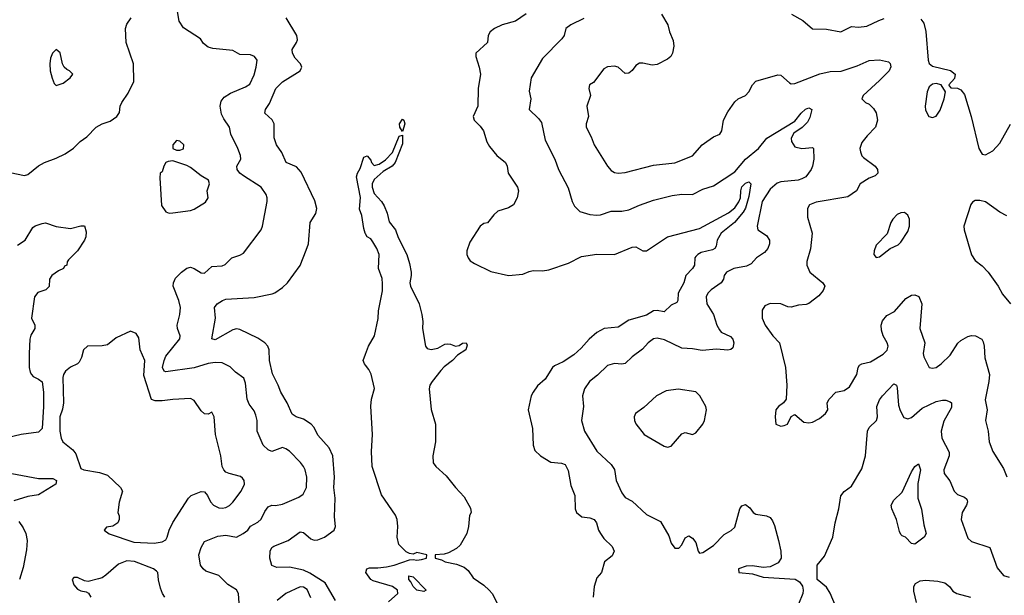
# Model space of a CAD drawing. Header units: inches. Extents: x 1552611 to 1694776, y 811966 to 917215.
# Tile 130 of 256: x 1618043 to 1623616, y 846660 to 849919. Entities that reach past the tile are written whole.
import ezdxf

# ---------------------------------------------------------------- set-up
doc = ezdxf.new("R2010")
doc.units = ezdxf.units.IN
doc.header["$MEASUREMENT"] = 0
doc.layers.add('B6814', color=7, linetype='Continuous')
doc.layers.add('B6824', color=7, linetype='Continuous')

msp = doc.modelspace()

# ---------------------------------------------------------------- linework, layer by layer
at = {"layer": 'B6814', "color": 5}
for points, elevation in [([(1619287.1, 846590), (1619280.6, 846670), (1619270.4, 846690.4), (1619220.6, 846720.6), (1619170, 846772.8), (1619096.9, 846796.9), (1619080.9, 846810), (1619067.3, 846830), (1619057, 846890), (1619070, 846930.7), (1619090, 846965.5), (1619164.5, 846995.5), (1619210, 847000.5), (1619270, 846989.4), (1619307.8, 847010), (1619334.7, 847030), (1619350, 847052), (1619390, 847073.8), (1619409.4, 847090.6), (1619430, 847134.9), (1619450, 847161.7), (1619470, 847170.3), (1619490, 847167.9), (1619530, 847175.9), (1619623.8, 847216.2), (1619647, 847233), (1619667.1, 847270), (1619669, 847330), (1619659.4, 847370), (1619649.8, 847390), (1619632.7, 847412.7), (1619570, 847475.4), (1619550, 847489.7), (1619530, 847496.3), (1619470, 847474), (1619450, 847483.9), (1619420.4, 847510), (1619387.4, 847590), (1619387.6, 847650), (1619380, 847680), (1619370, 847703.7), (1619341.8, 847741.8), (1619329.9, 847769.9), (1619321.1, 847861.1), (1619312, 847890), (1619264, 847924), (1619234.4, 847954.4), (1619190, 847976), (1619150, 847979.1), (1619110, 847973.4), (1619030, 847947.9), (1618870, 847925.7), (1618861.7, 847930), (1618852.3, 847950), (1618859.9, 847990), (1618870, 848014.9), (1618948.7, 848111.3), (1618950.7, 848130), (1618936.5, 848170), (1618934.6, 848190), (1618949.8, 848250), (1618952.4, 848290), (1618944.2, 848330), (1618912.7, 848410), (1618914, 848430), (1618924.5, 848455.5), (1618958.9, 848490), (1618990, 848512.6), (1619010, 848517.6), (1619030, 848511.3), (1619070, 848485.2), (1619090, 848484.2), (1619130, 848522.6), (1619190, 848525.4), (1619207, 848533), (1619244.5, 848570), (1619290, 848585.3), (1619310, 848597.1), (1619409.5, 848730), (1619416.9, 848750), (1619444.5, 848890), (1619444.5, 848910), (1619438, 848930), (1619410, 848970.7), (1619310, 849035.2), (1619289.8, 849050), (1619273.5, 849070), (1619272.8, 849090), (1619294.5, 849130), (1619293.5, 849150), (1619278.5, 849190), (1619237.6, 849270), (1619231.4, 849311.4), (1619198.2, 849358.2), (1619185, 849385), (1619177.3, 849430), (1619182.8, 849457.2), (1619200.2, 849479.8), (1619236.6, 849503.4), (1619321.5, 849538.5), (1619345.2, 849554.8), (1619370, 849607.3), (1619382.2, 849650), (1619386.4, 849690), (1619372.3, 849710), (1619350, 849720.3), (1619290, 849722.7), (1619250, 849745.3), (1619136, 849756), (1619110, 849764), (1619084.1, 849784.1), (1619066, 849810), (1618970, 849872.7), (1618945.1, 849910), (1618931.2, 850000)], 840), ([(1617990, 849053.4), (1618070, 849036.4), (1618090, 849042.4), (1618150, 849092), (1618182.7, 849110), (1618250, 849134.4), (1618301.3, 849158.7), (1618347.9, 849192.1), (1618386, 849230), (1618424, 849256), (1618475.1, 849310), (1618510, 849328.5), (1618555.6, 849344.4), (1618593.2, 849370), (1618607.2, 849392.8), (1618612, 849430), (1618621.6, 849450), (1618657, 849503), (1618689.6, 849570), (1618687.6, 849670), (1618646.6, 849790), (1618642.7, 849870), (1618650, 849893), (1618674.3, 849930)], 860), ([(1619829.9, 846630), (1619771.3, 846730), (1619686.1, 846786.1), (1619650, 846803.1), (1619570, 846819), (1619498.2, 846818.2), (1619469.7, 846829.7), (1619459.6, 846870), (1619461.3, 846910), (1619469.6, 846930), (1619481.8, 846938.2), (1619562, 846970), (1619630, 847019.2), (1619650, 847015.2), (1619690, 846980.7), (1619710, 846972.7), (1619730, 846975), (1619767.8, 846990), (1619823.5, 847030), (1619831.1, 847050), (1619823.9, 847103.9), (1619828.5, 847210), (1619820.2, 847270), (1619824.5, 847330), (1619815.4, 847450), (1619794.6, 847494.6), (1619730, 847567.3), (1619709.8, 847610), (1619693.3, 847630), (1619650, 847656.8), (1619607, 847670), (1619586.1, 847686.1), (1619557.1, 847750), (1619520.8, 847810), (1619506.9, 847850), (1619474.2, 847914.2), (1619456.1, 847990), (1619455.3, 848050), (1619447.7, 848070), (1619430.5, 848090.5), (1619390, 848116.8), (1619290, 848164.4), (1619270, 848168.5), (1619250, 848162.8), (1619150, 848106.3), (1619131.4, 848111.4), (1619151.6, 848230), (1619146, 848290), (1619161.3, 848310), (1619190.5, 848329.5), (1619210, 848336.6), (1619370, 848346.8), (1619472.7, 848367.3), (1619487.3, 848372.7), (1619530, 848403.1), (1619558.9, 848430), (1619630, 848528.2), (1619665.4, 848614.6), (1619676.8, 848650), (1619687.3, 848770), (1619718.5, 848821.5), (1619724, 848850), (1619713.4, 848893.4), (1619635.5, 849055.5), (1619610, 849085.7), (1619551.8, 849110), (1619526.3, 849166.3), (1619496.2, 849210), (1619483.5, 849250), (1619483, 849330), (1619472.6, 849352.6), (1619431, 849390), (1619433.8, 849410), (1619456.3, 849443.7), (1619492, 849530), (1619530, 849567.6), (1619630.5, 849629.5), (1619636.9, 849643.1), (1619639.2, 849650), (1619632.1, 849670), (1619601.3, 849701.3), (1619587.1, 849730), (1619584.8, 849750), (1619610.5, 849789.5), (1619614.9, 849805.1), (1619611.4, 849830), (1619552.1, 849930)], 820), ([(1620000, 848706.9), (1619998.2, 848710), (1619990, 848736), (1619979.8, 848810), (1619967, 848847), (1619971.6, 848911.6), (1619949.2, 849030), (1619954.7, 849050), (1619970, 849076), (1619990, 849141.6), (1620000, 849144.6)], 780), ([(1618030, 848643.1), (1618074.9, 848670), (1618117.9, 848742.1), (1618130, 848751.5), (1618170, 848764.7), (1618190, 848768.1), (1618250, 848749.1), (1618330, 848736.3), (1618390, 848751.3), (1618410, 848752), (1618418.8, 848718.8), (1618417.3, 848690), (1618410.7, 848670), (1618370.5, 848610), (1618319.8, 848560.2), (1618312.5, 848547.5), (1618310, 848529.2), (1618296, 848524), (1618290.8, 848510), (1618262.5, 848497.5), (1618224.7, 848470), (1618211, 848450), (1618210, 848408.7), (1618191.3, 848390), (1618145.3, 848374.7), (1618127.5, 848350), (1618110.2, 848230), (1618128.9, 848190), (1618128.9, 848170), (1618106.7, 848133.3), (1618101.1, 848110), (1618095.9, 848030), (1618096.8, 847950), (1618102.6, 847922.6), (1618110.1, 847910.1), (1618119.6, 847899.6), (1618150, 847884.3), (1618170, 847868.2), (1618177.4, 847810), (1618178.7, 847730), (1618170, 847604.8), (1618150, 847583.5), (1618052, 847570), (1617964.7, 847550)], 840), ([(1620000, 847962.6), (1619994, 847970), (1619987.6, 847990), (1620000, 848024.5)], 780), ([(1617998, 847350), (1618150, 847320.8), (1618230, 847322), (1618250.7, 847310), (1618247.7, 847290), (1618150, 847229.8), (1618090, 847219.1), (1618010, 847194.5)], 840), ([(1618038.5, 847078.5), (1618063.2, 847043.2), (1618077.6, 847010), (1618085.3, 846970), (1618081.9, 846918.1), (1618063.2, 846816.8), (1618041.5, 846750)], 840), ([(1618864.2, 846650), (1618851, 846670), (1618840.5, 846700.5), (1618828.1, 846748.1), (1618825.8, 846790), (1618817.7, 846797.7), (1618800.4, 846810), (1618692.4, 846852.4), (1618650, 846855.3), (1618603.3, 846836.7), (1618530, 846774.5), (1618510, 846759.7), (1618490, 846752.8), (1618430, 846738.4), (1618410, 846742.4), (1618370, 846760.4), (1618350, 846762), (1618340.4, 846750), (1618350, 846718.8), (1618370, 846694.9), (1618390, 846685.7), (1618420.3, 846680.3), (1618432.7, 846672.7), (1618446.7, 846650)], 860), ([(1619690, 846646), (1619670, 846692.8), (1619650, 846706.9), (1619630, 846707.6), (1619549.6, 846670.4), (1619500.3, 846630)], 840)]:
    msp.add_lwpolyline(points, dxfattribs=dict(at, elevation=elevation))
for points, elevation in [([(1618250, 849749.4), (1618228.2, 849730), (1618218.3, 849701.7), (1618214, 849670), (1618215.8, 849630), (1618227, 849587), (1618238.5, 849558.5), (1618250, 849546), (1618290, 849559.3), (1618329.6, 849590), (1618344.5, 849610), (1618326, 849630), (1618310, 849636.4), (1618294.3, 849650), (1618285.4, 849670), (1618271.7, 849731.7)], 880), ([(1618930, 849235.6), (1618910.4, 849210), (1618910.7, 849190), (1618930, 849179.5), (1618950, 849180.4), (1618970, 849188.2), (1618971.6, 849210), (1618950, 849232)], 860), ([(1618910, 849119.8), (1618883.2, 849116.8), (1618870.3, 849109.7), (1618859.3, 849090), (1618850, 849057.2), (1618838, 849050), (1618835.9, 849024.1), (1618846.5, 848866.5), (1618870, 848830.5), (1618890, 848823.8), (1618910, 848826.4), (1619010, 848839.3), (1619030, 848846), (1619094.1, 848885.9), (1619109.6, 848910), (1619105.1, 848950), (1619116.9, 848990), (1619111.5, 849010), (1619070, 849035.4), (1619010, 849082.8), (1618990, 849094.4)], 860), ([(1618670, 848155.3), (1618590, 848118.7), (1618540.8, 848079.2), (1618510, 848072.8), (1618427.3, 848070), (1618404.4, 848050), (1618393.8, 848006.2), (1618379.9, 847980.1), (1618370.8, 847970), (1618330, 847951.6), (1618301.6, 847930), (1618290.4, 847910), (1618287, 847893), (1618290.3, 847750), (1618285.9, 847714.1), (1618270.5, 847670), (1618270.5, 847589.5), (1618277.6, 847550), (1618286.7, 847530), (1618344.2, 847484.2), (1618361.8, 847461.8), (1618390, 847378.4), (1618406.8, 847370), (1618495.5, 847355.5), (1618539.7, 847339.7), (1618614.3, 847270), (1618624.4, 847250), (1618607, 847187), (1618599.1, 847130), (1618606.4, 847110), (1618606.7, 847090), (1618599.5, 847070), (1618570, 847052.6), (1618534.7, 847045.3), (1618520.4, 847030), (1618550, 847007.9), (1618690, 846960.9), (1618804.6, 846955.4), (1618850, 846963), (1618870, 846974.9), (1618878.5, 846990), (1618888.2, 847030), (1618910, 847073), (1618998.7, 847210), (1619014.2, 847225.8), (1619070, 847247.4), (1619090, 847245.3), (1619105.4, 847225.4), (1619122.3, 847190), (1619139.6, 847170), (1619170, 847156.3), (1619190, 847153.5), (1619210, 847157.1), (1619231.4, 847168.6), (1619250, 847186.7), (1619297.3, 847250), (1619316.3, 847290), (1619314, 847310), (1619304.2, 847324.2), (1619292.1, 847332.1), (1619229.1, 847349.1), (1619210, 847358), (1619198.7, 847370), (1619189.8, 847390), (1619181.4, 847450), (1619150.8, 847570), (1619143.7, 847670), (1619130, 847697.2), (1619110, 847686), (1619090, 847687.6), (1619070, 847704), (1619030, 847762.3), (1619010, 847774), (1618910, 847769.7), (1618850, 847761.1), (1618810, 847760.7), (1618789.5, 847769.5), (1618744.9, 847904.9), (1618750.6, 847990), (1618725.7, 848050), (1618717.4, 848117.4), (1618702.7, 848142.7)], 860)]:
    msp.add_lwpolyline(points, close=True, dxfattribs=dict(at, elevation=elevation))
at = {"layer": 'B6824', "color": 5}
for points, elevation in [([(1620910, 849952.9), (1620849.4, 849910.6), (1620773, 849890), (1620730.4, 849870), (1620706, 849850), (1620694.9, 849830), (1620690.4, 849790), (1620624.2, 849730), (1620624.4, 849710), (1620643.9, 849650), (1620651.4, 849610), (1620638.6, 849530), (1620636.5, 849430), (1620610.4, 849370), (1620614.4, 849350), (1620650, 849315.8), (1620667.6, 849290), (1620687.3, 849227.3), (1620701.2, 849201.2), (1620743.8, 849150), (1620792.7, 849110), (1620802.4, 849090), (1620808.2, 849050), (1620860.4, 848970), (1620866.7, 848950), (1620858, 848910), (1620837, 848870), (1620810, 848853.5), (1620750, 848834.6), (1620725.9, 848814.1), (1620690.2, 848769.8), (1620670, 848764.7), (1620650, 848749.7), (1620590, 848659.6), (1620573.4, 848610), (1620573.6, 848590), (1620580.9, 848570), (1620593.5, 848553.5), (1620617.8, 848537.8), (1620710, 848492.9), (1620810, 848471.7), (1620890, 848477.6), (1620925.9, 848494.1), (1620950, 848498.5), (1621002.4, 848497.6), (1621038, 848502), (1621150, 848540.7), (1621221.8, 848578.2), (1621310, 848592.1), (1621410, 848590.2), (1621510, 848631), (1621530, 848632.3), (1621569.5, 848609.5), (1621590, 848610.2), (1621709.4, 848690.6), (1621890, 848736.6), (1622053.7, 848826.3), (1622090, 848854.5), (1622113, 848887), (1622121.9, 848910), (1622123.5, 848950), (1622130, 848972.4), (1622150, 848993.6), (1622170, 849000.7), (1622180.2, 848990), (1622170, 848917.7), (1622150, 848851.2), (1622137.3, 848830), (1622089.5, 848770), (1622012.9, 848710), (1621990, 848671.2), (1621984, 848636), (1621976.5, 848623.5), (1621963.7, 848616.3), (1621899.8, 848600.2), (1621880.3, 848590), (1621870, 848577.6), (1621864.6, 848570), (1621861.5, 848530), (1621851.3, 848510), (1621813.6, 848470), (1621801.2, 848430), (1621770.3, 848370), (1621767.7, 848330), (1621762, 848318), (1621730, 848302.6), (1621690, 848264.4), (1621650, 848272.5), (1621630, 848271.6), (1621590, 848246.5), (1621490, 848218.1), (1621430, 848177.4), (1621350.2, 848169.8), (1621310, 848147.4), (1621265.8, 848110), (1621221.5, 848058.5), (1621178.8, 848021.2), (1621118.9, 847981.1), (1621070, 847959.8), (1621058, 847950), (1621016.6, 847883.4), (1620974, 847846), (1620948.9, 847811.1), (1620938.7, 847790), (1620921.1, 847710), (1620945.1, 847605.1), (1620949.4, 847509.4), (1620959.4, 847479.4), (1620990.3, 847450), (1621050, 847413.8), (1621110, 847408.9), (1621130, 847400.3), (1621146.3, 847366.3), (1621162.7, 847282.7), (1621184.9, 847224.9), (1621187.6, 847150), (1621194.3, 847130), (1621223.7, 847103.7), (1621270, 847099), (1621294.6, 847090), (1621308.1, 847070), (1621319.1, 847030), (1621329.6, 847009.6), (1621350, 846981.1), (1621396, 846936), (1621407.2, 846910), (1621396.3, 846883.7), (1621353, 846850), (1621335.5, 846790), (1621310, 846759.5), (1621294.2, 846710), (1621289.2, 846650)], 820), ([(1621675.2, 849950), (1621711.8, 849890), (1621720.3, 849850), (1621741, 849801), (1621745.8, 849770), (1621738.6, 849730), (1621727.6, 849710), (1621710, 849695.3), (1621650, 849666), (1621622, 849662), (1621570, 849673.7), (1621550, 849672.8), (1621530, 849658.7), (1621510, 849631.5), (1621490, 849616.4), (1621470, 849615.1), (1621430, 849649.7), (1621410, 849656.4), (1621370, 849651.5), (1621350, 849641.6), (1621290, 849562.7), (1621267.3, 849550), (1621264.9, 849530), (1621273, 849490), (1621252.7, 849430), (1621263, 849370), (1621248.4, 849330), (1621248.4, 849310), (1621276.5, 849256.5), (1621294.3, 849210), (1621369.1, 849089.1), (1621390, 849066), (1621410, 849054.2), (1621430, 849049.3), (1621470, 849054.2), (1621630, 849096.3), (1621750, 849107.7), (1621850, 849148.4), (1621906.3, 849210), (1621931.1, 849230), (1621970, 849255.2), (1622005.1, 849270), (1622016.9, 849290), (1622025.4, 849350), (1622050, 849398), (1622090, 849453.4), (1622109.7, 849470.3), (1622150, 849490.3), (1622169.7, 849510), (1622190, 849550.7), (1622210, 849570.4), (1622333.8, 849606.2), (1622350, 849604.9), (1622400.6, 849560.6), (1622410, 849555.9), (1622430, 849556.8), (1622572.4, 849612.4), (1622630, 849626.2), (1622691.6, 849628.4), (1622782, 849658), (1622850, 849687.2), (1622910, 849692.2), (1622960.9, 849680.9), (1622970.3, 849670.3), (1622972.4, 849652.4), (1622963.2, 849630), (1622910, 849574.5), (1622816.3, 849490), (1622808.7, 849470), (1622830, 849450.7), (1622850, 849440.5), (1622875.5, 849415.5), (1622891.1, 849391.1), (1622898.2, 849350), (1622886.7, 849310), (1622838.6, 849261.4), (1622810, 849222.9), (1622797.7, 849190), (1622801.5, 849170), (1622810, 849147.7), (1622818.5, 849138.5), (1622884.9, 849090), (1622897.3, 849070), (1622899.1, 849050), (1622884.4, 849035.6), (1622850, 849022), (1622800.5, 848990), (1622779.1, 848950), (1622730, 848915.6), (1622550, 848885.6), (1622512.7, 848870), (1622501.1, 848850), (1622501.8, 848801.8), (1622528.9, 848710), (1622518.5, 848621.5), (1622497.6, 848550), (1622498.7, 848530), (1622515.3, 848490), (1622588.4, 848430), (1622600.4, 848410), (1622590, 848386), (1622565.1, 848354.9), (1622510, 848312.7), (1622494.2, 848305.8), (1622450, 848303), (1622410, 848291.3), (1622390, 848293.3), (1622350, 848309.7), (1622290, 848312.4), (1622261.1, 848298.9), (1622246, 848274), (1622246, 848230), (1622261.5, 848190), (1622305.8, 848130), (1622342.6, 848090), (1622377.5, 847950), (1622384, 847850), (1622380.7, 847770), (1622366.8, 847750), (1622338, 847730), (1622322.8, 847710), (1622318, 847670), (1622322, 847630), (1622350, 847618), (1622370, 847621), (1622388, 847630), (1622410, 847672), (1622430, 847684.7), (1622480.4, 847640.4), (1622510, 847636.3), (1622530, 847640.5), (1622570, 847661.6), (1622604.5, 847690), (1622616.2, 847710), (1622612.7, 847750), (1622624.5, 847770), (1622661.2, 847810), (1622710, 847820.5), (1622739.4, 847840.6), (1622780.5, 847910), (1622787.8, 847950), (1622795.9, 847964.1), (1622808.7, 847971.3), (1622858.8, 847981.2), (1622930, 848024.6), (1622951.7, 848048.3), (1622958, 848070), (1622953.5, 848090), (1622929, 848130), (1622921.2, 848161.2), (1622919.2, 848190), (1622925.7, 848214.3), (1622950, 848244.9), (1622993.4, 848266.6), (1623058.6, 848341.4), (1623090, 848360.2), (1623110, 848362), (1623131.3, 848351.3), (1623148.6, 848310), (1623137.7, 848170), (1623164.9, 848090), (1623156.5, 848030), (1623160.3, 848010), (1623190.4, 847950.4), (1623210, 847945.3), (1623230, 847950.3), (1623258.9, 847970), (1623310, 848020.3), (1623353, 848087), (1623370, 848102.4), (1623410, 848125.5), (1623430, 848131.1), (1623453, 848130), (1623488.9, 848110), (1623495.8, 848095.8), (1623501.8, 848070), (1623504.5, 848004.5), (1623531.4, 847910), (1623528.7, 847870), (1623507.3, 847767.3), (1623519.3, 847710), (1623509.1, 847650), (1623524.7, 847590), (1623529.1, 847530), (1623550, 847474), (1623610, 847378), (1623630.3, 847330.3)], 860), ([(1622410.8, 849950), (1622475.3, 849915.3), (1622530, 849868), (1622610, 849864.6), (1622689.7, 849850.3), (1622750, 849879.6), (1622790, 849876.9), (1622836.8, 849883.2), (1622904.7, 849915.3), (1622935.1, 849924.9)], 880), ([(1621235.2, 849924.8), (1621161.6, 849890), (1621134.4, 849870), (1621124.4, 849830), (1621112.2, 849810), (1621001.2, 849698.8), (1620938, 849590), (1620926.2, 849513.8), (1620935.8, 849470), (1620926, 849410), (1620979.4, 849359.4), (1620996.2, 849336.2), (1621017.2, 849237.2), (1621071.7, 849130), (1621093.1, 849070), (1621147.3, 848967.3), (1621170.4, 848890), (1621183.4, 848863.4), (1621213, 848833), (1621270, 848816.9), (1621310, 848812.2), (1621330, 848814.4), (1621390, 848835.6), (1621450, 848834.4), (1621490, 848842.4), (1621550, 848869.1), (1621630, 848896.5), (1621735.5, 848924.5), (1621790, 848931.9), (1621850, 848929.3), (1621910, 848960.2), (1621970, 848978.3), (1622090, 849058.6), (1622150.9, 849129.1), (1622224.4, 849190), (1622271, 849249), (1622430, 849344.4), (1622466, 849390), (1622490, 849412.7), (1622510, 849420.6), (1622526.3, 849410), (1622515.4, 849364.6), (1622501, 849339), (1622471.5, 849308.5), (1622423.8, 849276.2), (1622409.2, 849249.2), (1622410.4, 849230), (1622430, 849199.1), (1622469.4, 849190.6), (1622530, 849194.8), (1622536, 849190), (1622538, 849130), (1622530.6, 849090.6), (1622521.6, 849070), (1622492.2, 849030), (1622470, 849017.4), (1622449.7, 849009.7), (1622350, 849000.5), (1622330, 848994), (1622290, 848960.4), (1622244.7, 848890), (1622216.5, 848750), (1622220.3, 848730), (1622270, 848696.5), (1622287.3, 848670), (1622287.1, 848650), (1622276.6, 848623.4), (1622259.1, 848600.9), (1622212.2, 848570), (1622183.6, 848536.4), (1622155.7, 848524.3), (1622084.9, 848510), (1622044.2, 848490), (1622030.3, 848470), (1622025.7, 848450), (1622013.4, 848430), (1621956.3, 848390), (1621937.5, 848370), (1621927.8, 848350), (1621932.3, 848310), (1621969.3, 848250), (1621989.2, 848190), (1622002.9, 848162.9), (1622014, 848150), (1622065.8, 848125.8), (1622079.3, 848110), (1622085.2, 848090), (1622078.7, 848061.3), (1622068.4, 848051.6), (1622050, 848047.2), (1621987, 848053), (1621906.3, 848046.3), (1621850, 848056.4), (1621790, 848059.8), (1621692.7, 848107.3), (1621650, 848115.4), (1621630, 848112.1), (1621599.5, 848090), (1621567.1, 848052.9), (1621510, 848011.1), (1621470, 847972.6), (1621450, 847968.3), (1621410, 847972.8), (1621370, 847961.6), (1621313.3, 847906.7), (1621267.6, 847870), (1621239.6, 847830), (1621227.7, 847790), (1621233.1, 847730), (1621222.4, 847650), (1621240.2, 847590), (1621310, 847476.4), (1621390, 847401.3), (1621410, 847373), (1621419.1, 847310), (1621450, 847240.7), (1621470, 847214), (1621510, 847192.7), (1621590, 847118), (1621670, 847077.3), (1621716.5, 846996.5), (1621730, 846956), (1621750, 846927.3), (1621773.6, 846926.4), (1621790, 846946), (1621810, 846986), (1621830, 846997.3), (1621850, 846983), (1621870, 846958.8), (1621882, 846910), (1621890, 846898.8), (1621910, 846902.8), (1621970, 846943), (1622030, 847004.9), (1622070, 847028), (1622090, 847045.5), (1622118.7, 847150), (1622130, 847167.7), (1622150, 847174.4), (1622175.4, 847155.4), (1622194.8, 847130), (1622210, 847120.5), (1622270.5, 847110.5), (1622290, 847100.7), (1622302.8, 847082.8), (1622314.9, 847054.9), (1622338.5, 846970), (1622350.4, 846910), (1622352.2, 846870), (1622335, 846845), (1622290, 846821.4), (1622250, 846818.5), (1622190, 846827), (1622154, 846826), (1622112, 846810), (1622114, 846790), (1622190, 846782), (1622250, 846763.2), (1622431.1, 846751.1), (1622457.1, 846737.1), (1622472.7, 846712.7), (1622477.4, 846690), (1622474.6, 846670), (1622450.3, 846610)], 840), ([(1623142.2, 849922.2), (1623159.2, 849899.2), (1623172.3, 849852.3), (1623184.8, 849690), (1623190, 849670.6), (1623210, 849656.2), (1623311.3, 849631.3), (1623337.3, 849610), (1623334, 849586), (1623302, 849550), (1623303.6, 849543.6), (1623312.7, 849532.7), (1623350, 849531.3), (1623370, 849522.8), (1623390, 849496), (1623428.5, 849370), (1623470.7, 849190), (1623490, 849158), (1623510, 849154.8), (1623550, 849177.3), (1623590, 849219.1), (1623650, 849326.8)], 880), ([(1620000, 849144.6), (1620010, 849147.7), (1620030, 849124), (1620034.2, 849110), (1620050, 849094.2), (1620078.3, 849101.7), (1620113.8, 849126.2), (1620152.7, 849167.3), (1620190, 849259.1), (1620210, 849264.7), (1620210, 849216), (1620168.4, 849110), (1620151, 849089), (1620099.8, 849060.2), (1620050, 849014.5), (1620038.3, 848990), (1620037.6, 848970), (1620050, 848934.8), (1620090, 848890.6), (1620105.8, 848865.8), (1620123.1, 848823.1), (1620134.7, 848774.7), (1620170.3, 848730), (1620185.5, 848685.5), (1620234.5, 848590), (1620250, 848538.8), (1620258, 848490), (1620259.3, 848470), (1620251.9, 848430), (1620255.6, 848410), (1620304.3, 848310), (1620319, 848250), (1620323.9, 848210), (1620322.4, 848170), (1620339.1, 848070), (1620350, 848057.3), (1620372.3, 848052.3), (1620410, 848058.7), (1620450, 848081.3), (1620463, 848083), (1620481.6, 848081.6), (1620510.5, 848070.5), (1620530, 848074.9), (1620550, 848087.2), (1620570, 848090.3), (1620576.4, 848076.4), (1620569, 848050), (1620520.2, 848019.8), (1620492.9, 847990), (1620445.6, 847954.4), (1620426.9, 847933.1), (1620377, 847870), (1620365, 847850), (1620361.1, 847830), (1620372.8, 847712.8), (1620397.2, 847630), (1620396.9, 847530), (1620380.6, 847450), (1620383.8, 847410), (1620397.4, 847390), (1620456.9, 847336.9), (1620510, 847270.4), (1620558.7, 847218.7), (1620594.4, 847154.4), (1620598, 847130), (1620588.1, 847111.9), (1620582.6, 847050), (1620573.1, 847010), (1620536.3, 846943.7), (1620515.2, 846924.8), (1620470, 846901.1), (1620445.9, 846894.1), (1620394, 846890), (1620394, 846870), (1620430, 846861), (1620451, 846850), (1620515.9, 846835.9), (1620559.1, 846819.1), (1620580.6, 846800.6), (1620610, 846758.7), (1620670, 846718.3), (1620700.9, 846690), (1620716.5, 846670), (1620750, 846608.2)], 780), ([(1623630, 848808.2), (1623589.6, 848830), (1623508.6, 848888.6), (1623476.3, 848896.3), (1623450, 848894.8), (1623434.9, 848885.1), (1623427, 848873), (1623386.6, 848750), (1623388.5, 848728.5), (1623430, 848587.3), (1623450, 848554.9), (1623490, 848526), (1623524.4, 848490), (1623580.5, 848410), (1623604.9, 848364.9), (1623650, 848311)], 880), ([(1620000, 848024.5), (1620016.3, 848070), (1620051.2, 848128.8), (1620072.7, 848227.3), (1620072.9, 848270), (1620096.1, 848383.9), (1620097.3, 848422.7), (1620094.4, 848454.4), (1620074.5, 848510), (1620077.8, 848590), (1620064.2, 848624.2), (1620042, 848662), (1620030, 848679.3), (1620009.7, 848690), (1620000, 848706.9)], 780), ([(1620130, 846624.1), (1620183.9, 846670), (1620181.4, 846690), (1620152.9, 846710), (1620042.9, 846742.9), (1620030, 846750.4), (1620002.8, 846790), (1620007.9, 846810), (1620023.5, 846816.5), (1620070, 846815.9), (1620118.3, 846821.7), (1620161.6, 846830), (1620250, 846861.1), (1620270, 846863.7), (1620290, 846858.4), (1620317.5, 846862.5), (1620346, 846870), (1620348, 846890), (1620290, 846902.4), (1620270, 846893.3), (1620250, 846896.3), (1620230, 846906), (1620188.6, 846948.6), (1620179.5, 846990), (1620184, 847050), (1620179.5, 847090), (1620170, 847114.2), (1620090, 847230), (1620037.5, 847390), (1620034.1, 847474.1), (1620039.5, 847570), (1620030.7, 847730.7), (1620034.6, 847770), (1620050.6, 847830.6), (1620032.5, 847912.5), (1620019.1, 847939.1), (1620000, 847962.6)], 780), ([(1622660.5, 846600.5), (1622630, 846672.7), (1622610, 846707), (1622557.2, 846750), (1622556, 846810), (1622557.2, 846830), (1622598.2, 846881.8), (1622644.4, 846990), (1622657.6, 847070), (1622679.8, 847150), (1622690, 847222.8), (1622710, 847248), (1622750, 847278.8), (1622810, 847376), (1622830.8, 847450.8), (1622840.4, 847590), (1622850, 847610.4), (1622891.5, 847650), (1622898.3, 847670), (1622894.7, 847730), (1622910, 847767.3), (1622925.4, 847790), (1622990, 847857.3), (1623004.7, 847850), (1623010, 847834), (1623017.3, 847737.3), (1623025.8, 847705.8), (1623047.3, 847667.3), (1623070, 847658.6), (1623090, 847667.6), (1623150, 847719.4), (1623230, 847756.6), (1623265.7, 847765.7), (1623285.1, 847765.1), (1623310, 847756.5), (1623316.5, 847750), (1623316.7, 847723.3), (1623273.8, 847646.2), (1623258.3, 847590), (1623262.8, 847550), (1623303.2, 847470), (1623303.5, 847450), (1623273.6, 847370), (1623274.6, 847350), (1623308, 847308), (1623331.6, 847250), (1623350, 847231.6), (1623390, 847216.5), (1623404, 847204), (1623407.6, 847190), (1623402, 847170), (1623377.3, 847130), (1623371.5, 847090), (1623410, 846984.3), (1623430, 846964.5), (1623532.8, 846930), (1623575.3, 846815.3), (1623611.8, 846771.8), (1623643.1, 846763.1)], 840), ([(1623118.8, 846618.8), (1623103.1, 846683.1), (1623103.9, 846710), (1623113.3, 846726.7), (1623138.4, 846741.6), (1623170, 846745.2), (1623239.9, 846739.9), (1623278.9, 846730), (1623305.8, 846710), (1623323.5, 846683.5), (1623347.7, 846670), (1623424, 846650)], 820)]:
    msp.add_lwpolyline(points, dxfattribs=dict(at, elevation=elevation))
for points, elevation in [([(1623230, 849557.6), (1623210, 849554.7), (1623190, 849539.3), (1623179.6, 849510), (1623166.9, 849430), (1623170, 849407.3), (1623188.7, 849370), (1623210, 849364.4), (1623230, 849373.4), (1623253.2, 849406.8), (1623276, 849470), (1623282, 849510), (1623258, 849550)], 880), ([(1620210, 849286), (1620194.5, 849310), (1620193.6, 849330), (1620210, 849356.4), (1620217.1, 849350), (1620223.7, 849330)], 780), ([(1623050, 848827.6), (1623030, 848825.6), (1623010, 848815.6), (1622983.8, 848790), (1622972.4, 848770), (1622952.5, 848707.5), (1622890, 848642), (1622878.8, 848610), (1622878, 848590), (1622890, 848572), (1622910, 848576), (1622970, 848622.8), (1623015.3, 848644.7), (1623030, 848658.8), (1623070, 848720.5), (1623079.4, 848750), (1623078.2, 848790), (1623070, 848811.8)], 880), ([(1621770, 847826.9), (1621702.2, 847817.8), (1621647.7, 847790), (1621576.3, 847723.7), (1621528.4, 847690), (1621521.3, 847670), (1621522.6, 847650), (1621530, 847630.8), (1621577.3, 847570), (1621690, 847503.8), (1621710, 847498), (1621730, 847504.9), (1621790, 847574), (1621810, 847582.8), (1621850, 847571), (1621870, 847581), (1621909.2, 847630), (1621919.3, 847650), (1621929.4, 847710), (1621926, 847730), (1621892, 847790), (1621870, 847811.3)], 860), ([(1623110, 846949.4), (1623090, 846953.2), (1623057.2, 846990), (1623037, 846997), (1623030, 847004), (1623021.6, 847021.6), (1623004.5, 847090), (1622978.5, 847150), (1622976, 847170), (1622990, 847199.6), (1623036.6, 847243.4), (1623090, 847359.1), (1623110, 847390.3), (1623130, 847404.2), (1623141.7, 847370), (1623126.8, 847293.2), (1623126, 847210), (1623147.3, 847147.3), (1623159.7, 847059.7), (1623172.4, 847010), (1623162, 846990)], 820), ([(1620330, 846681.4), (1620291.5, 846690), (1620270, 846709.9), (1620257.4, 846737.4), (1620244.8, 846750), (1620245.4, 846770), (1620270, 846764.6), (1620343.7, 846690)], 760)]:
    msp.add_lwpolyline(points, close=True, dxfattribs=dict(at, elevation=elevation))

doc.saveas('drawing.dxf')
